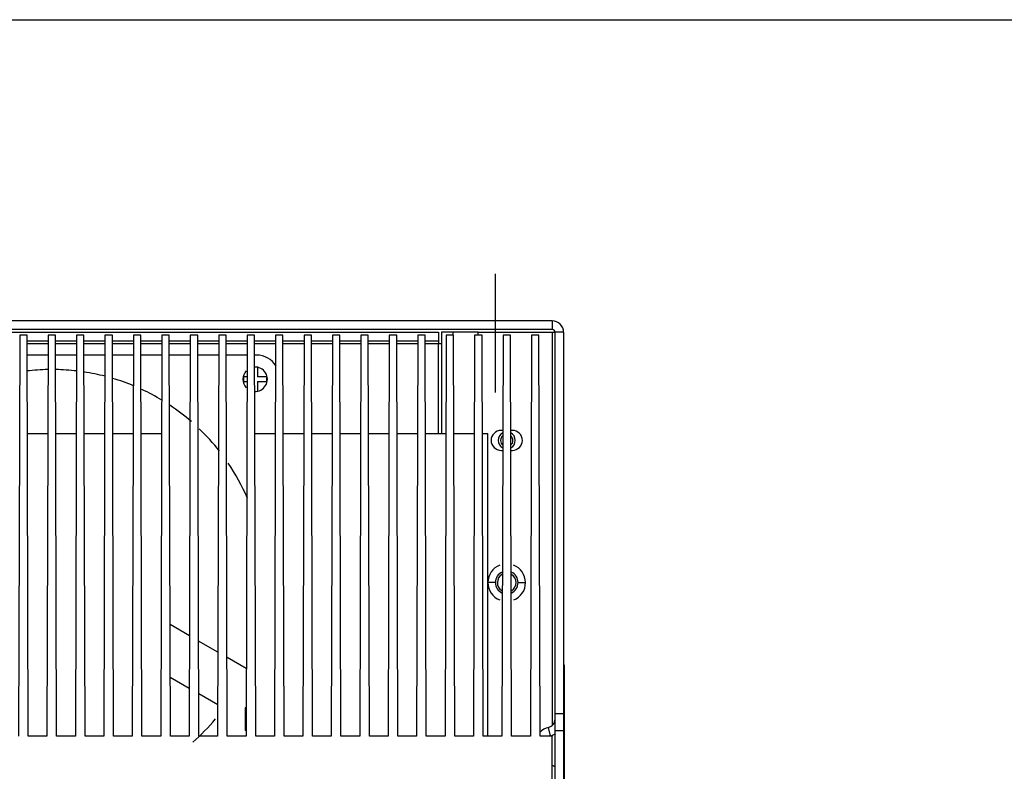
# Model space of a CAD drawing. Header units: millimetres. Extents: x 0 to 1400, y 0 to 1100.
# Tile 26 of 33: x 527 to 700, y 968 to 1100. Entities that reach past the tile are written whole.
import ezdxf

# ---------------------------------------------------------------- set-up
doc = ezdxf.new("R2010")
doc.units = ezdxf.units.MM
doc.header["$LTSCALE"] = 77
doc.linetypes.add('CENTER', pattern=[0.6, 0.375, -0.075, 0.075, -0.075])
doc.layers.get('0').update_dxf_attribs({"linetype": 'CONTINUOUS'})
doc.layers.add('00_COMPONENTS', color=7, linetype='CONTINUOUS')
doc.layers.add('03_AXES', color=7, linetype='CONTINUOUS')

msp = doc.modelspace()

# ---------------------------------------------------------------- linework, layer by layer
at = {"color": 7, "linetype": 'CONTINUOUS'}
msp.add_line((0, 1100), (1400, 1100), dxfattribs=at)
at = {"layer": '00_COMPONENTS', "color": 3, "linetype": 'CONTINUOUS'}
for p, q in [((620.5, 1047.03), (444.5, 1047.03)), ((601, 1045.03), (601, 1027.23)), ((607.5, 1045.03), (601, 1045.03)), ((622.5, 1045.03), (622.5, 956.53)), ((528.15, 1043.53), (531.85, 1043.53)), ((533.15, 1043.53), (536.85, 1043.53)), ((538.15, 1043.53), (541.85, 1043.53)), ((543.15, 1043.53), (546.85, 1043.53)), ((548.15, 1043.53), (551.85, 1043.53)), ((553.15, 1043.53), (556.85, 1043.53)), ((558.15, 1043.53), (561.85, 1043.53)), ((563.15, 1043.53), (566.85, 1043.53)), ((568.15, 1043.53), (571.85, 1043.53)), ((573.15, 1043.53), (576.85, 1043.53)), ((578.15, 1043.53), (581.85, 1043.53)), ((583.15, 1043.53), (586.85, 1043.53)), ((588.15, 1043.53), (591.85, 1043.53)), ((593.15, 1043.53), (596.85, 1043.53)), ((598.15, 1043.53), (600.5, 1043.53)), ((600.5, 1043.53), (600.5, 1043.03)), ((601, 1043.03), (600.5, 1043.03))]:
    msp.add_line(p, q, dxfattribs=at)
at = {"layer": '00_COMPONENTS', "color": 9, "linetype": 'CONTINUOUS'}
for p, q in [((620.5, 1047.03), (620.5, 1045.53)), ((603, 1045.03), (603, 1044.53)), ((620.5, 1045.03), (620.5, 975.99)), ((622.5, 1045.03), (621, 1045.03)), ((531.85, 1043.03), (528.15, 1043.03)), ((536.85, 1043.03), (533.15, 1043.03)), ((541.85, 1043.03), (538.15, 1043.03)), ((546.85, 1043.03), (543.15, 1043.03)), ((551.85, 1043.03), (548.15, 1043.03)), ((556.85, 1043.03), (553.15, 1043.03)), ((561.85, 1043.03), (558.15, 1043.03)), ((566.85, 1043.03), (563.15, 1043.03)), ((571.85, 1043.03), (568.15, 1043.03)), ((576.85, 1043.03), (573.15, 1043.03)), ((581.85, 1043.03), (578.15, 1043.03)), ((586.85, 1043.03), (583.15, 1043.03)), ((591.85, 1043.03), (588.15, 1043.03)), ((596.85, 1043.03), (593.15, 1043.03)), ((600.5, 1043.03), (598.15, 1043.03)), ((600.5, 1027.23), (600.5, 1043.03)), ((610.5, 1001.03), (609.2, 1001.03)), ((614.5, 1001.03), (615.8, 1001.03)), ((620.17, 974.11), (619.83, 975.57)), ((620.5, 974.11), (620.5, 974.03))]:
    msp.add_line(p, q, dxfattribs=at)
at = {"layer": '00_COMPONENTS', "color": 7, "linetype": 'CONTINUOUS'}
for p, q in [((620.5, 1045.53), (444.5, 1045.53)), ((464.5, 1045.03), (600.5, 1045.03)), ((526.85, 1044.53), (526.65, 974.03)), ((528.15, 1044.53), (526.85, 1044.53)), ((528.35, 974.03), (528.15, 1044.53)), ((531.85, 1044.53), (531.65, 974.03)), ((533.15, 1044.53), (531.85, 1044.53)), ((533.35, 974.03), (533.15, 1044.53)), ((536.85, 1044.53), (536.65, 974.03)), ((538.15, 1044.53), (536.85, 1044.53)), ((538.35, 974.03), (538.15, 1044.53)), ((541.85, 1044.53), (541.65, 974.03)), ((543.15, 1044.53), (541.85, 1044.53)), ((543.35, 974.03), (543.15, 1044.53)), ((546.85, 1044.53), (546.65, 974.03)), ((548.15, 1044.53), (546.85, 1044.53)), ((548.35, 974.03), (548.15, 1044.53)), ((551.85, 1044.53), (551.65, 974.03)), ((553.15, 1044.53), (551.85, 1044.53)), ((553.35, 974.03), (553.15, 1044.53)), ((556.85, 1044.53), (556.65, 974.03)), ((558.15, 1044.53), (556.85, 1044.53)), ((558.35, 974.03), (558.15, 1044.53)), ((561.85, 1044.53), (561.65, 974.03)), ((563.15, 1044.53), (561.85, 1044.53)), ((563.35, 974.03), (563.15, 1044.53)), ((566.85, 1044.53), (566.65, 974.03)), ((568.15, 1044.53), (566.85, 1044.53)), ((568.35, 974.03), (568.15, 1044.53)), ((571.85, 1044.53), (571.65, 974.03)), ((573.15, 1044.53), (571.85, 1044.53)), ((573.35, 974.03), (573.15, 1044.53)), ((576.85, 1044.53), (576.65, 974.03)), ((578.15, 1044.53), (576.85, 1044.53)), ((578.35, 974.03), (578.15, 1044.53)), ((581.85, 1044.53), (581.65, 974.03)), ((583.15, 1044.53), (581.85, 1044.53)), ((583.35, 974.03), (583.15, 1044.53)), ((586.85, 1044.53), (586.65, 974.03)), ((588.15, 1044.53), (586.85, 1044.53)), ((588.35, 974.03), (588.15, 1044.53)), ((591.85, 1044.53), (591.65, 974.03)), ((593.15, 1044.53), (591.85, 1044.53)), ((593.35, 974.03), (593.15, 1044.53)), ((596.85, 1044.53), (596.65, 974.03)), ((598.15, 1044.53), (596.85, 1044.53)), ((598.35, 974.03), (598.15, 1044.53)), ((600.5, 1045.03), (600.5, 1043.53)), ((601.85, 1044.53), (601.65, 974.03)), ((603.15, 1044.53), (601.85, 1044.53)), ((603.35, 974.03), (603.15, 1044.53)), ((606.85, 1044.53), (606.65, 974.03)), ((608.15, 1044.53), (606.85, 1044.53)), ((607.5, 1044.53), (607.5, 1045.03)), ((607.5, 1045.03), (621, 1045.03)), ((608.35, 974.03), (608.15, 1044.53)), ((611.85, 1044.53), (611.65, 974.03)), ((613.15, 1044.53), (611.85, 1044.53)), ((613.35, 974.03), (613.15, 1044.53)), ((616.85, 1044.53), (616.65, 974.03)), ((618.15, 1044.53), (616.85, 1044.53)), ((618.35, 974.03), (618.15, 1044.53)), ((621, 958.53), (621, 1045.03)), ((531.84, 1041.03), (528.16, 1041.03)), ((536.84, 1041.03), (533.16, 1041.03)), ((541.84, 1041.03), (538.16, 1041.03)), ((546.84, 1041.03), (543.16, 1041.03)), ((551.84, 1041.03), (548.16, 1041.03)), ((556.84, 1041.03), (553.16, 1041.03)), ((561.84, 1041.03), (558.16, 1041.03)), ((566.84, 1041.03), (563.16, 1041.03)), ((568.5, 1041.03), (568.16, 1041.03)), ((566.2, 1037.18), (566.2, 1036.38)), ((566.83, 1037.18), (566.2, 1037.18)), ((568.65, 1038.87), (568.65, 1037.18)), ((570.3, 1037.18), (568.65, 1037.18)), ((570.3, 1036.38), (570.3, 1037.18)), ((566.2, 1036.38), (566.83, 1036.38)), ((568.65, 1036.38), (568.65, 1034.69)), ((568.65, 1036.38), (570.3, 1036.38)), ((528.2, 1027.23), (531.8, 1027.23)), ((533.2, 1027.23), (536.8, 1027.23)), ((538.2, 1027.23), (541.8, 1027.23)), ((543.2, 1027.23), (546.8, 1027.23)), ((548.2, 1027.23), (551.8, 1027.23)), ((568.2, 1027.23), (571.8, 1027.23)), ((573.2, 1027.23), (576.8, 1027.23)), ((578.2, 1027.23), (581.8, 1027.23)), ((583.2, 1027.23), (586.8, 1027.23)), ((588.2, 1027.23), (591.8, 1027.23)), ((593.2, 1027.23), (596.8, 1027.23)), ((598.2, 1027.23), (601.8, 1027.23)), ((603.2, 1027.23), (606.8, 1027.23)), ((608.2, 1027.23), (609.2, 1027.23)), ((609.2, 974.03), (609.2, 1027.23)), ((611.8, 1027.78), (611.5, 1027.78)), ((613.5, 1027.78), (613.2, 1027.78)), ((611.5, 1024.28), (611.79, 1024.28)), ((613.21, 1024.28), (613.5, 1024.28)), ((556.7, 991.68), (553.29, 993.64)), ((561.69, 988.8), (558.3, 990.75)), ((566.68, 985.91), (563.31, 987.86)), ((622.67, 986.53), (622.5, 986.53)), ((622.67, 959.53), (622.67, 986.53)), ((553.32, 984.39), (556.67, 982.46)), ((558.33, 981.5), (561.67, 979.57)), ((566.5, 979.03), (566.5, 975.03)), ((566.66, 979.03), (566.5, 979.03)), ((621, 978.03), (622.5, 978.03)), ((566.65, 975.03), (566.5, 975.03)), ((621, 975.03), (622.5, 975.03)), ((531.65, 974.03), (528.35, 974.03)), ((536.65, 974.03), (533.35, 974.03)), ((541.65, 974.03), (538.35, 974.03)), ((546.65, 974.03), (543.35, 974.03)), ((551.65, 974.03), (548.35, 974.03)), ((556.65, 974.03), (553.35, 974.03)), ((561.65, 974.03), (558.35, 974.03)), ((566.65, 974.03), (563.35, 974.03)), ((571.65, 974.03), (568.35, 974.03)), ((576.65, 974.03), (573.35, 974.03)), ((581.65, 974.03), (578.35, 974.03)), ((586.65, 974.03), (583.35, 974.03)), ((591.65, 974.03), (588.35, 974.03)), ((596.65, 974.03), (593.35, 974.03)), ((601.65, 974.03), (598.35, 974.03)), ((606.65, 974.03), (603.35, 974.03)), ((611.65, 974.03), (608.35, 974.03)), ((616.65, 974.03), (613.35, 974.03)), ((620.5, 974.03), (618.35, 974.03)), ((620.5, 960.03), (620.5, 974.03))]:
    msp.add_line(p, q, dxfattribs=at)
at = {"layer": '00_COMPONENTS', "color": 3, "linetype": 'CONTINUOUS'}
for centre, radius, start, end in [((620.5, 1045.03), 2, 0, 90), ((620.5, 972.64), 1.5, 102.8396, 108.4546), ((619.5, 977.03), 3, 282.8396, 302.0163), ((619.5, 966.03), 3, 57.9837, 69.3488)]:
    msp.add_arc(centre, radius, start, end, dxfattribs=at)
at = {"layer": '00_COMPONENTS', "color": 7, "linetype": 'CONTINUOUS'}
for centre, radius, start, end in [((620.5, 1045.03), 0.5, 0, 90), ((568.5, 1037.03), 4, 31.1745, 90), ((568.25, 1036.78), 2.15, 266.8858, 93.6357), ((532.5, 1001.03), 37.46, 91.0405, 96.7202), ((532.5, 1001.03), 37.46, 83.281, 88.9597), ((532.5, 1001.03), 37.46, 75.5348, 81.2126), ((568.25, 1036.78), 2.15, 136.2204, 223.5599), ((532.5, 1001.03), 37.46, 67.275, 73.433), ((532.5, 1001.03), 37.46, 58.86, 64.9969), ((532.5, 1001.03), 37.46, 49.0499, 56.3775), ((532.5, 1001.03), 37.46, 38.0899, 46.2355), ((611.5, 1026.03), 1.75, 90, 270), ((612.5, 1026.03), 1.5, 118.1267, 241.5547), ((612.5, 1026.03), 1.5, 298.4453, 61.8733), ((613.5, 1026.03), 1.75, 270, 90), ((532.5, 1001.03), 37.46, 23.3444, 34.0844), ((612.5, 1001.03), 3.3, 111.541, 248.1284), ((612.5, 1001.03), 2, 112.8988, 246.7857), ((612.5, 1001.03), 2, 293.2143, 67.1012), ((612.5, 1001.03), 3.3, 291.8716, 68.459), ((612.5, 1001.03), 1.65, 121.3967, 238.2627), ((612.5, 1001.03), 1.65, 301.7373, 58.6033), ((532.5, 1001.03), 37.46, 311.4824, 320.2072), ((619.5, 977.03), 1.5, 282.8396, 360), ((620.5, 972.64), 3, 102.8396, 137.0129)]:
    msp.add_arc(centre, radius, start, end, dxfattribs=at)
at = {"layer": '00_COMPONENTS', "color": 9, "linetype": 'CONTINUOUS'}
for start, end in [(128.6695, 231.0748), (308.9252, 51.3305)]:
    msp.add_arc((612.5, 1026.03), 1.09, start, end, dxfattribs=at)
at = {"layer": '00_COMPONENTS', "color": 2, "linetype": 'CONTINUOUS'}
for start, end in [(117.7912, 121.3967), (58.6033, 62.2088), (298.1186, 301.7373)]:
    msp.add_arc((612.5, 1001.03), 1.65, start, end, dxfattribs=at)
at = {"layer": '03_AXES', "color": 7, "linetype": 'CENTER'}
msp.add_line((610.5, 1034.47), (610.5, 1055.29), dxfattribs=at)

doc.saveas('drawing.dxf')
